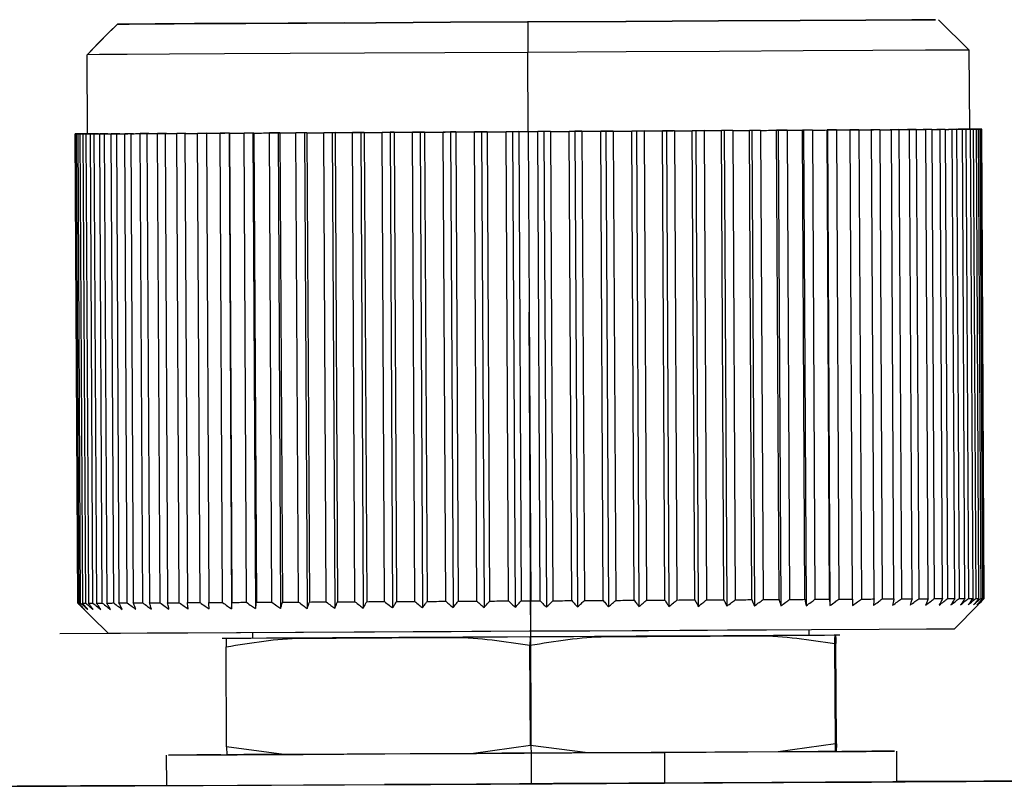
# Model space of a CAD drawing. Header units: millimetres. Extents: x -320 to 36, y 11 to 324.
# Tile 13 of 27: x -260 to -244, y 167 to 180. Entities that reach past the tile are written whole.
import ezdxf

# ---------------------------------------------------------------- set-up
doc = ezdxf.new("R2010")
doc.units = ezdxf.units.MM
doc.header["$PDSIZE"] = -1

msp = doc.modelspace()

# ---------------------------------------------------------------- linework, layer by layer
at = {"color": 7, "linetype": 'Continuous', "lineweight": 25}
for p, q in [((-258.148, 179.842), (-258.281, 179.708)), ((-254.41, 179.862), (-258.148, 179.842)), ((-258.148, 179.842), (-254.41, 179.862)), ((-254.41, 179.862), (-254.41, 179.862)), ((-254.41, 179.862), (-254.41, 179.862)), ((-251.409, 179.878), (-251.407, 179.378)), ((-244.157, 179.416), (-244.66, 179.914)), ((-258.281, 179.708), (-258.646, 179.34)), ((-258.297, 179.691), (-258.297, 179.691)), ((-258.639, 178.04), (-258.646, 179.34)), ((-251.4, 178.078), (-251.407, 179.378)), ((-244.15, 178.116), (-244.157, 179.416)), ((-258.11, 178.042), (-258.248, 178.041)), ((-258.207, 170.342), (-258.248, 178.041)), ((-258.163, 178.042), (-258.11, 178.042)), ((-258.163, 178.042), (-258.122, 170.342)), ((-257.885, 178.043), (-258.026, 178.043)), ((-257.985, 170.343), (-258.026, 178.043)), ((-257.928, 178.043), (-257.885, 178.043)), ((-257.928, 178.043), (-257.887, 170.343)), ((-257.629, 178.045), (-257.773, 178.044)), ((-257.732, 170.344), (-257.773, 178.044)), ((-257.662, 178.045), (-257.629, 178.045)), ((-257.662, 178.045), (-257.621, 170.345)), ((-257.342, 178.046), (-257.488, 178.045)), ((-257.447, 170.346), (-257.488, 178.045)), ((-257.365, 178.046), (-257.342, 178.046)), ((-257.365, 178.046), (-257.324, 170.346)), ((-257.026, 178.048), (-257.173, 178.047)), ((-257.133, 170.347), (-257.173, 178.047)), ((-257.039, 178.048), (-257.026, 178.048)), ((-257.039, 178.048), (-256.998, 170.348)), ((-256.683, 178.05), (-256.831, 178.049)), ((-256.79, 170.349), (-256.831, 178.049)), ((-256.686, 178.05), (-256.683, 178.05)), ((-256.686, 178.05), (-256.645, 170.35)), ((-256.314, 178.052), (-256.462, 178.051)), ((-256.421, 170.351), (-256.462, 178.051)), ((-256.307, 178.052), (-256.314, 178.052)), ((-256.314, 178.052), (-256.273, 170.246)), ((-256.307, 178.052), (-256.266, 170.352)), ((-255.922, 178.054), (-256.068, 178.053)), ((-256.028, 170.353), (-256.068, 178.053)), ((-255.904, 178.054), (-255.922, 178.054)), ((-255.922, 178.054), (-255.88, 170.249)), ((-255.904, 178.054), (-255.863, 170.354)), ((-255.507, 178.056), (-255.652, 178.055)), ((-255.611, 170.355), (-255.652, 178.055)), ((-255.479, 178.056), (-255.507, 178.056)), ((-255.507, 178.056), (-255.466, 170.251)), ((-255.479, 178.056), (-255.438, 170.356)), ((-255.072, 178.058), (-255.215, 178.057)), ((-255.174, 170.357), (-255.215, 178.057)), ((-255.034, 178.058), (-255.072, 178.058)), ((-255.072, 178.058), (-255.031, 170.253)), ((-255.034, 178.058), (-254.993, 170.358)), ((-254.62, 178.06), (-254.759, 178.06)), ((-254.718, 170.36), (-254.759, 178.06)), ((-254.571, 178.061), (-254.62, 178.06)), ((-254.62, 178.06), (-254.578, 170.255)), ((-254.571, 178.061), (-254.531, 170.361)), ((-254.151, 178.063), (-254.287, 178.062)), ((-254.246, 170.362), (-254.287, 178.062)), ((-254.093, 178.063), (-254.151, 178.063)), ((-254.151, 178.063), (-254.11, 170.258)), ((-254.093, 178.063), (-254.053, 170.363)), ((-253.669, 178.066), (-253.801, 178.065)), ((-253.76, 170.365), (-253.801, 178.065)), ((-253.602, 178.066), (-253.669, 178.066)), ((-253.669, 178.066), (-253.628, 170.26)), ((-253.602, 178.066), (-253.562, 170.366)), ((-253.177, 178.068), (-253.303, 178.067)), ((-253.262, 170.368), (-253.303, 178.067)), ((-253.101, 178.069), (-253.177, 178.068)), ((-253.177, 178.068), (-253.135, 170.263)), ((-253.101, 178.069), (-253.06, 170.369)), ((-252.675, 178.071), (-252.796, 178.07)), ((-252.755, 170.37), (-252.796, 178.07)), ((-252.59, 178.071), (-252.675, 178.071)), ((-252.675, 178.071), (-252.634, 170.266)), ((-252.59, 178.071), (-252.55, 170.371)), ((-252.168, 178.073), (-252.282, 178.073)), ((-252.242, 170.373), (-252.282, 178.073)), ((-252.075, 178.074), (-252.168, 178.073)), ((-252.168, 178.073), (-252.126, 170.268)), ((-252.075, 178.074), (-252.034, 170.374)), ((-251.656, 178.076), (-251.764, 178.076)), ((-251.723, 170.376), (-251.764, 178.076)), ((-251.555, 178.077), (-251.656, 178.076)), ((-251.656, 178.076), (-251.615, 170.271)), ((-251.555, 178.077), (-251.515, 170.377)), ((-251.4, 178.078), (-251.359, 170.378)), ((-251.143, 178.079), (-251.244, 178.078)), ((-251.203, 170.378), (-251.244, 178.078)), ((-251.035, 178.079), (-251.143, 178.079)), ((-251.143, 178.079), (-251.102, 170.274)), ((-251.035, 178.079), (-250.995, 170.38)), ((-250.632, 178.082), (-250.725, 178.081)), ((-250.684, 170.381), (-250.725, 178.081)), ((-250.517, 178.082), (-250.632, 178.082)), ((-250.632, 178.082), (-250.591, 170.277)), ((-250.517, 178.082), (-250.476, 170.382)), ((-250.124, 178.084), (-250.209, 178.084)), ((-250.168, 170.384), (-250.209, 178.084)), ((-250.003, 178.085), (-250.124, 178.084)), ((-250.124, 178.084), (-250.083, 170.279)), ((-250.003, 178.085), (-249.963, 170.385)), ((-249.623, 178.087), (-249.699, 178.087)), ((-249.658, 170.387), (-249.699, 178.087)), ((-249.496, 178.088), (-249.623, 178.087)), ((-249.623, 178.087), (-249.582, 170.282)), ((-249.496, 178.088), (-249.455, 170.388)), ((-249.13, 178.09), (-249.197, 178.089)), ((-249.156, 170.389), (-249.197, 178.089)), ((-248.999, 178.09), (-249.13, 178.09)), ((-249.13, 178.09), (-249.089, 170.284)), ((-248.999, 178.09), (-248.958, 170.39)), ((-248.648, 178.092), (-248.706, 178.092)), ((-248.665, 170.392), (-248.706, 178.092)), ((-248.512, 178.093), (-248.648, 178.092)), ((-248.648, 178.092), (-248.607, 170.287)), ((-248.512, 178.093), (-248.472, 170.393)), ((-248.18, 178.095), (-248.228, 178.094)), ((-248.187, 170.394), (-248.228, 178.094)), ((-248.04, 178.095), (-248.18, 178.095)), ((-248.18, 178.095), (-248.139, 170.29)), ((-248.04, 178.095), (-248, 170.395)), ((-247.727, 178.097), (-247.766, 178.097)), ((-247.725, 170.397), (-247.766, 178.097)), ((-247.585, 178.098), (-247.727, 178.097)), ((-247.727, 178.097), (-247.686, 170.292)), ((-247.585, 178.098), (-247.544, 170.398)), ((-247.293, 178.099), (-247.321, 178.099)), ((-247.28, 170.399), (-247.321, 178.099)), ((-247.148, 178.1), (-247.293, 178.099)), ((-247.293, 178.099), (-247.251, 170.294)), ((-247.148, 178.1), (-247.107, 170.4)), ((-246.878, 178.102), (-246.896, 178.101)), ((-246.855, 170.402), (-246.896, 178.101)), ((-246.731, 178.102), (-246.878, 178.102)), ((-246.878, 178.102), (-246.837, 170.297)), ((-246.731, 178.102), (-246.691, 170.402)), ((-246.485, 178.104), (-246.493, 178.104)), ((-246.452, 170.404), (-246.493, 178.104)), ((-246.338, 178.104), (-246.485, 178.104)), ((-246.485, 178.104), (-246.444, 170.299)), ((-246.338, 178.104), (-246.297, 170.405)), ((-245.969, 178.106), (-246.117, 178.106)), ((-246.117, 178.106), (-246.114, 178.106)), ((-246.073, 170.406), (-246.114, 178.106)), ((-245.969, 178.106), (-245.928, 170.407)), ((-245.626, 178.108), (-245.774, 178.108)), ((-245.774, 178.108), (-245.761, 178.108)), ((-245.72, 170.408), (-245.761, 178.108)), ((-245.626, 178.108), (-245.586, 170.408)), ((-245.312, 178.11), (-245.458, 178.109)), ((-245.458, 178.109), (-245.435, 178.109)), ((-245.394, 170.409), (-245.435, 178.109)), ((-245.312, 178.11), (-245.271, 170.41)), ((-245.027, 178.112), (-245.171, 178.111)), ((-245.171, 178.111), (-245.138, 178.111)), ((-245.097, 170.411), (-245.138, 178.111)), ((-245.027, 178.112), (-244.987, 170.412)), ((-244.774, 178.113), (-244.915, 178.112)), ((-244.915, 178.112), (-244.872, 178.112)), ((-244.831, 170.412), (-244.872, 178.112)), ((-244.774, 178.113), (-244.733, 170.413)), ((-244.552, 178.114), (-244.69, 178.113)), ((-244.69, 178.113), (-244.637, 178.114)), ((-244.597, 170.414), (-244.637, 178.114)), ((-244.552, 178.114), (-244.512, 170.414)), ((-244.364, 178.115), (-244.498, 178.114)), ((-244.498, 178.114), (-244.436, 178.115)), ((-244.395, 170.415), (-244.436, 178.115)), ((-244.364, 178.115), (-244.324, 170.415)), ((-244.211, 178.116), (-244.34, 178.115)), ((-244.34, 178.115), (-244.268, 178.116)), ((-244.227, 170.416), (-244.268, 178.116)), ((-244.092, 178.117), (-244.216, 178.116)), ((-244.216, 178.116), (-244.135, 178.116)), ((-244.211, 178.116), (-244.17, 170.416)), ((-244.136, 178.117), (-244.15, 178.116)), ((-244.15, 178.116), (-244.092, 178.117)), ((-244.095, 170.416), (-244.135, 178.116)), ((-244.038, 178.117), (-244.127, 178.117)), ((-244.127, 178.117), (-244.009, 178.117)), ((-244.009, 178.117), (-244.127, 178.116)), ((-244.127, 178.116), (-244.038, 178.117)), ((-244.092, 178.117), (-244.051, 170.417)), ((-243.977, 178.117), (-244.073, 178.117)), ((-244.073, 178.117), (-243.962, 178.117)), ((-243.962, 178.117), (-244.073, 178.117)), ((-244.073, 178.117), (-243.976, 178.117)), ((-243.951, 178.117), (-244.056, 178.117)), ((-244.056, 178.117), (-243.951, 178.117)), ((-243.997, 170.417), (-244.038, 178.117)), ((-244.009, 178.117), (-243.968, 170.417)), ((-243.936, 170.417), (-243.976, 178.117)), ((-243.951, 178.117), (-243.962, 178.117)), ((-243.962, 178.117), (-243.951, 178.117)), ((-243.962, 178.117), (-243.921, 170.417)), ((-243.91, 170.418), (-243.951, 178.117)), ((-258.839, 178.039), (-258.639, 178.04)), ((-258.639, 178.04), (-258.839, 178.039)), ((-258.839, 178.039), (-258.727, 178.039)), ((-258.727, 178.039), (-258.839, 178.039)), ((-258.798, 170.339), (-258.839, 178.039)), ((-258.839, 178.039), (-258.799, 170.339)), ((-258.839, 178.039), (-258.839, 178.039)), ((-258.727, 178.039), (-258.824, 178.039)), ((-258.824, 178.039), (-258.727, 178.039)), ((-258.824, 178.039), (-258.783, 170.339)), ((-258.792, 178.039), (-258.674, 178.039)), ((-258.673, 178.039), (-258.791, 178.039)), ((-258.751, 170.339), (-258.791, 178.039)), ((-258.674, 178.039), (-258.762, 178.039)), ((-258.762, 178.039), (-258.673, 178.039)), ((-258.762, 178.039), (-258.721, 170.339)), ((-258.708, 178.039), (-258.639, 178.04)), ((-258.584, 178.04), (-258.708, 178.039)), ((-258.667, 170.339), (-258.708, 178.039)), ((-258.639, 178.04), (-258.665, 178.04)), ((-258.665, 178.039), (-258.584, 178.04)), ((-258.665, 178.039), (-258.624, 170.339)), ((-258.46, 178.04), (-258.59, 178.04)), ((-258.549, 170.34), (-258.59, 178.04)), ((-258.532, 178.04), (-258.46, 178.04)), ((-258.532, 178.04), (-258.491, 170.34)), ((-258.302, 178.041), (-258.436, 178.041)), ((-258.395, 170.341), (-258.436, 178.041)), ((-258.364, 178.041), (-258.302, 178.041)), ((-258.364, 178.041), (-258.323, 170.341)), ((-258.799, 170.339), (-258.798, 170.339)), ((-251.356, 169.878), (-251.359, 170.378)), ((-244.407, 169.915), (-244.013, 170.313)), ((-243.921, 170.417), (-243.91, 170.418)), ((-255.928, 169.854), (-255.927, 169.761)), ((-246.785, 169.81), (-246.786, 169.902)), ((-246.785, 169.81), (-246.786, 169.902)), ((-251.363, 168.006), (-251.371, 169.649)), ((-246.355, 168.033), (-246.364, 169.676)), ((-246.339, 168.033), (-246.348, 169.676)), ((-256.355, 167.98), (-256.363, 169.623)), ((-246.355, 168.033), (-247.296, 167.899)), ((-246.351, 167.904), (-246.355, 168.033)), ((-246.339, 168.033), (-246.341, 167.905)), ((-255.415, 167.856), (-256.355, 167.98)), ((-256.355, 167.98), (-256.351, 167.851)), ((-252.301, 167.873), (-255.415, 167.856)), ((-251.363, 168.006), (-252.301, 167.873)), ((-250.42, 167.883), (-251.363, 168.006)), ((-247.296, 167.899), (-250.42, 167.883)), ((-249.163, 167.889), (-249.161, 167.389)), ((-245.344, 167.41), (-245.346, 167.91)), ((-257.346, 167.846), (-257.343, 167.346)), ((-249.75, 167.383), (-249.75, 167.383))]:
    msp.add_line(p, q, dxfattribs=at)
at = {"color": 7, "linetype": 'Continuous'}
for p, q in [((-251.344, 167.378), (-251.385, 175.113)), ((-251.357, 169.878), (-259.092, 169.837)), ((-251.357, 169.878), (-251.378, 169.878)), ((-251.357, 169.878), (-247.489, 169.899)), ((-251.357, 169.878), (-251.357, 169.878)), ((-251.344, 167.378), (-247.741, 167.397))]:
    msp.add_line(p, q, dxfattribs=at)
at = {"color": 7, "linetype": 'Continuous', "lineweight": 25, "flags": 128}
for points in [[(-258.297, 179.691), (-258.214, 179.776), (-258.148, 179.842)], [(-258.148, 179.842), (-257.953, 179.843), (-257.525, 179.845), (-256.879, 179.849), (-256.039, 179.853), (-255.034, 179.858), (-253.9, 179.864), (-252.677, 179.871), (-251.409, 179.878)], [(-251.41, 179.878), (-252.678, 179.872), (-253.901, 179.865), (-255.034, 179.859), (-256.039, 179.854), (-256.88, 179.849), (-257.525, 179.846), (-257.953, 179.843), (-258.148, 179.842)], [(-251.409, 179.878), (-249.794, 179.886), (-248.273, 179.894), (-246.933, 179.901), (-245.854, 179.907), (-245.098, 179.911), (-244.709, 179.913), (-244.709, 179.914), (-245.099, 179.912), (-245.855, 179.908), (-246.934, 179.902), (-248.273, 179.895), (-249.795, 179.887), (-251.41, 179.878)], [(-258.646, 179.34), (-258.451, 179.537), (-258.297, 179.691)], [(-251.407, 179.378), (-252.772, 179.37), (-254.089, 179.363), (-255.309, 179.357), (-256.39, 179.351), (-257.293, 179.346), (-257.985, 179.343), (-258.441, 179.341), (-258.646, 179.34)], [(-244.157, 179.416), (-244.339, 179.415), (-244.875, 179.412), (-245.739, 179.408), (-246.887, 179.402), (-248.261, 179.394), (-249.793, 179.386), (-251.407, 179.378)], [(-258.639, 178.04), (-258.434, 178.041), (-257.978, 178.043), (-257.286, 178.047), (-256.383, 178.051), (-255.302, 178.057), (-254.082, 178.063), (-252.765, 178.07), (-251.4, 178.078)], [(-258.364, 178.041), (-258.35, 178.041), (-258.336, 178.041), (-258.322, 178.041), (-258.307, 178.041), (-258.293, 178.041), (-258.278, 178.041), (-258.263, 178.041), (-258.248, 178.041)], [(-258.163, 178.042), (-258.146, 178.042), (-258.13, 178.042), (-258.113, 178.042), (-258.096, 178.042), (-258.079, 178.042), (-258.061, 178.042), (-258.044, 178.043), (-258.026, 178.043)], [(-257.928, 178.043), (-257.909, 178.043), (-257.89, 178.043), (-257.871, 178.043), (-257.852, 178.044), (-257.832, 178.044), (-257.813, 178.044), (-257.793, 178.044), (-257.773, 178.044)], [(-257.662, 178.045), (-257.641, 178.045), (-257.619, 178.045), (-257.598, 178.045), (-257.576, 178.045), (-257.554, 178.045), (-257.532, 178.045), (-257.51, 178.045), (-257.488, 178.045)], [(-257.365, 178.046), (-257.342, 178.046), (-257.318, 178.046), (-257.294, 178.046), (-257.271, 178.047), (-257.247, 178.047), (-257.222, 178.047), (-257.198, 178.047), (-257.173, 178.047)], [(-257.039, 178.048), (-257.014, 178.048), (-256.988, 178.048), (-256.962, 178.048), (-256.936, 178.048), (-256.91, 178.048), (-256.884, 178.049), (-256.858, 178.049), (-256.831, 178.049)], [(-256.686, 178.05), (-256.658, 178.05), (-256.631, 178.05), (-256.603, 178.05), (-256.575, 178.05), (-256.547, 178.05), (-256.519, 178.051), (-256.49, 178.051), (-256.462, 178.051)], [(-256.307, 178.052), (-256.277, 178.052), (-256.248, 178.052), (-256.218, 178.052), (-256.189, 178.052), (-256.159, 178.052), (-256.129, 178.053), (-256.099, 178.053), (-256.068, 178.053)], [(-255.904, 178.054), (-255.873, 178.054), (-255.842, 178.054), (-255.81, 178.054), (-255.779, 178.054), (-255.747, 178.055), (-255.716, 178.055), (-255.684, 178.055), (-255.652, 178.055)], [(-255.479, 178.056), (-255.446, 178.056), (-255.413, 178.056), (-255.381, 178.056), (-255.348, 178.057), (-255.315, 178.057), (-255.282, 178.057), (-255.248, 178.057), (-255.215, 178.057)], [(-255.034, 178.058), (-255, 178.058), (-254.966, 178.059), (-254.932, 178.059), (-254.897, 178.059), (-254.863, 178.059), (-254.828, 178.059), (-254.794, 178.06), (-254.759, 178.06)], [(-254.571, 178.061), (-254.536, 178.061), (-254.501, 178.061), (-254.465, 178.061), (-254.43, 178.061), (-254.394, 178.062), (-254.359, 178.062), (-254.323, 178.062), (-254.287, 178.062)], [(-254.093, 178.063), (-254.057, 178.063), (-254.021, 178.064), (-253.984, 178.064), (-253.948, 178.064), (-253.911, 178.064), (-253.875, 178.064), (-253.838, 178.065), (-253.801, 178.065)], [(-253.602, 178.066), (-253.565, 178.066), (-253.528, 178.066), (-253.491, 178.066), (-253.453, 178.067), (-253.416, 178.067), (-253.378, 178.067), (-253.341, 178.067), (-253.303, 178.067)], [(-253.101, 178.069), (-253.063, 178.069), (-253.025, 178.069), (-252.987, 178.069), (-252.949, 178.069), (-252.911, 178.07), (-252.873, 178.07), (-252.834, 178.07), (-252.796, 178.07)], [(-252.59, 178.071), (-252.552, 178.071), (-252.514, 178.072), (-252.475, 178.072), (-252.437, 178.072), (-252.398, 178.072), (-252.36, 178.072), (-252.321, 178.073), (-252.282, 178.073)], [(-252.075, 178.074), (-252.036, 178.074), (-251.997, 178.074), (-251.958, 178.075), (-251.919, 178.075), (-251.881, 178.075), (-251.842, 178.075), (-251.803, 178.075), (-251.764, 178.076)], [(-251.555, 178.077), (-251.536, 178.077), (-251.516, 178.077), (-251.497, 178.077), (-251.478, 178.077), (-251.458, 178.077), (-251.439, 178.077), (-251.419, 178.077), (-251.4, 178.078)], [(-251.4, 178.078), (-249.787, 178.086), (-248.254, 178.094), (-246.88, 178.102), (-245.732, 178.108), (-244.868, 178.112), (-244.332, 178.115), (-244.15, 178.116)], [(-251.4, 178.078), (-251.38, 178.078), (-251.361, 178.078), (-251.341, 178.078), (-251.322, 178.078), (-251.303, 178.078), (-251.283, 178.078), (-251.264, 178.078), (-251.244, 178.078)], [(-251.035, 178.079), (-250.997, 178.08), (-250.958, 178.08), (-250.919, 178.08), (-250.88, 178.08), (-250.841, 178.08), (-250.803, 178.081), (-250.764, 178.081), (-250.725, 178.081)], [(-250.517, 178.082), (-250.479, 178.082), (-250.44, 178.083), (-250.401, 178.083), (-250.363, 178.083), (-250.324, 178.083), (-250.286, 178.083), (-250.248, 178.084), (-250.209, 178.084)], [(-250.003, 178.085), (-249.965, 178.085), (-249.927, 178.085), (-249.889, 178.086), (-249.851, 178.086), (-249.813, 178.086), (-249.775, 178.086), (-249.737, 178.086), (-249.699, 178.087)], [(-249.496, 178.088), (-249.459, 178.088), (-249.421, 178.088), (-249.384, 178.088), (-249.346, 178.088), (-249.309, 178.089), (-249.272, 178.089), (-249.234, 178.089), (-249.197, 178.089)], [(-248.999, 178.09), (-248.962, 178.09), (-248.925, 178.091), (-248.888, 178.091), (-248.852, 178.091), (-248.815, 178.091), (-248.779, 178.091), (-248.742, 178.092), (-248.706, 178.092)], [(-248.512, 178.093), (-248.477, 178.093), (-248.441, 178.093), (-248.405, 178.093), (-248.37, 178.094), (-248.334, 178.094), (-248.299, 178.094), (-248.263, 178.094), (-248.228, 178.094)], [(-248.04, 178.095), (-248.006, 178.096), (-247.971, 178.096), (-247.937, 178.096), (-247.902, 178.096), (-247.868, 178.096), (-247.834, 178.096), (-247.8, 178.097), (-247.766, 178.097)], [(-247.585, 178.098), (-247.551, 178.098), (-247.518, 178.098), (-247.485, 178.098), (-247.452, 178.099), (-247.419, 178.099), (-247.386, 178.099), (-247.354, 178.099), (-247.321, 178.099)], [(-247.148, 178.1), (-247.116, 178.1), (-247.084, 178.1), (-247.052, 178.101), (-247.021, 178.101), (-246.99, 178.101), (-246.958, 178.101), (-246.927, 178.101), (-246.896, 178.101)], [(-246.731, 178.102), (-246.701, 178.103), (-246.671, 178.103), (-246.641, 178.103), (-246.611, 178.103), (-246.581, 178.103), (-246.552, 178.103), (-246.522, 178.103), (-246.493, 178.104)], [(-246.338, 178.104), (-246.309, 178.105), (-246.281, 178.105), (-246.253, 178.105), (-246.225, 178.105), (-246.197, 178.105), (-246.169, 178.105), (-246.141, 178.106), (-246.114, 178.106)], [(-245.969, 178.106), (-245.942, 178.107), (-245.916, 178.107), (-245.89, 178.107), (-245.864, 178.107), (-245.838, 178.107), (-245.812, 178.107), (-245.786, 178.107), (-245.761, 178.108)], [(-245.626, 178.108), (-245.602, 178.108), (-245.578, 178.109), (-245.553, 178.109), (-245.529, 178.109), (-245.505, 178.109), (-245.482, 178.109), (-245.458, 178.109), (-245.435, 178.109)], [(-245.312, 178.11), (-245.29, 178.11), (-245.268, 178.11), (-245.246, 178.11), (-245.224, 178.11), (-245.202, 178.111), (-245.181, 178.111), (-245.159, 178.111), (-245.138, 178.111)], [(-245.027, 178.112), (-245.007, 178.112), (-244.987, 178.112), (-244.968, 178.112), (-244.948, 178.112), (-244.929, 178.112), (-244.91, 178.112), (-244.891, 178.112), (-244.872, 178.112)], [(-244.774, 178.113), (-244.756, 178.113), (-244.739, 178.113), (-244.721, 178.113), (-244.704, 178.113), (-244.687, 178.113), (-244.67, 178.113), (-244.654, 178.114), (-244.637, 178.114)], [(-244.552, 178.114), (-244.537, 178.114), (-244.522, 178.114), (-244.507, 178.114), (-244.493, 178.114), (-244.478, 178.115), (-244.464, 178.115), (-244.45, 178.115), (-244.436, 178.115)], [(-244.364, 178.115), (-244.352, 178.115), (-244.339, 178.115), (-244.327, 178.115), (-244.315, 178.115), (-244.303, 178.115), (-244.291, 178.116), (-244.28, 178.116), (-244.268, 178.116)], [(-244.211, 178.116), (-244.201, 178.116), (-244.191, 178.116), (-244.181, 178.116), (-244.172, 178.116), (-244.162, 178.116), (-244.153, 178.116), (-244.144, 178.116), (-244.135, 178.116)], [(-244.038, 178.117), (-244.044, 178.117), (-244.05, 178.117), (-244.057, 178.117), (-244.064, 178.117), (-244.07, 178.117), (-244.078, 178.117), (-244.085, 178.117), (-244.092, 178.117)], [(-244.092, 178.117), (-244.085, 178.117), (-244.077, 178.117), (-244.07, 178.117), (-244.063, 178.117), (-244.057, 178.117), (-244.05, 178.117), (-244.044, 178.117), (-244.038, 178.117)], [(-243.977, 178.117), (-243.98, 178.117), (-243.983, 178.117), (-243.987, 178.117), (-243.991, 178.117), (-243.995, 178.117), (-244, 178.117), (-244.004, 178.117), (-244.009, 178.117)], [(-244.009, 178.117), (-244.004, 178.117), (-244, 178.117), (-243.995, 178.117), (-243.991, 178.117), (-243.987, 178.117), (-243.983, 178.117), (-243.98, 178.117), (-243.976, 178.117)], [(-258.792, 178.039), (-258.796, 178.039), (-258.801, 178.039), (-258.805, 178.039), (-258.809, 178.039), (-258.813, 178.039), (-258.817, 178.039), (-258.821, 178.039), (-258.824, 178.039)], [(-258.824, 178.039), (-258.821, 178.039), (-258.817, 178.039), (-258.813, 178.039), (-258.809, 178.039), (-258.805, 178.039), (-258.801, 178.039), (-258.796, 178.039), (-258.791, 178.039)], [(-258.708, 178.039), (-258.716, 178.039), (-258.723, 178.039), (-258.73, 178.039), (-258.737, 178.039), (-258.744, 178.039), (-258.75, 178.039), (-258.756, 178.039), (-258.762, 178.039)], [(-258.762, 178.039), (-258.756, 178.039), (-258.75, 178.039), (-258.744, 178.039), (-258.737, 178.039), (-258.73, 178.039), (-258.723, 178.039), (-258.716, 178.039), (-258.708, 178.039)], [(-258.665, 178.039), (-258.656, 178.039), (-258.647, 178.039), (-258.638, 178.039), (-258.629, 178.04), (-258.619, 178.04), (-258.61, 178.04), (-258.6, 178.04), (-258.59, 178.04)], [(-258.532, 178.04), (-258.521, 178.04), (-258.509, 178.04), (-258.497, 178.04), (-258.485, 178.04), (-258.473, 178.04), (-258.461, 178.04), (-258.448, 178.04), (-258.436, 178.041)], [(-258.295, 169.841), (-258.577, 170.12), (-258.799, 170.339)], [(-258.783, 170.339), (-258.78, 170.339), (-258.776, 170.339), (-258.772, 170.339), (-258.768, 170.339), (-258.764, 170.339), (-258.76, 170.339), (-258.755, 170.339), (-258.751, 170.339)], [(-258.721, 170.339), (-258.715, 170.339), (-258.709, 170.339), (-258.703, 170.339), (-258.696, 170.339), (-258.689, 170.339), (-258.682, 170.339), (-258.675, 170.339), (-258.667, 170.339)], [(-258.624, 170.339), (-258.615, 170.34), (-258.606, 170.34), (-258.597, 170.34), (-258.588, 170.34), (-258.578, 170.34), (-258.569, 170.34), (-258.559, 170.34), (-258.549, 170.34)], [(-258.491, 170.34), (-258.48, 170.34), (-258.468, 170.34), (-258.456, 170.34), (-258.445, 170.34), (-258.432, 170.34), (-258.42, 170.34), (-258.408, 170.341), (-258.395, 170.341)], [(-258.323, 170.341), (-258.31, 170.341), (-258.295, 170.341), (-258.281, 170.341), (-258.267, 170.341), (-258.252, 170.341), (-258.237, 170.341), (-258.222, 170.342), (-258.207, 170.342)], [(-258.122, 170.342), (-258.105, 170.342), (-258.089, 170.342), (-258.072, 170.342), (-258.055, 170.342), (-258.038, 170.342), (-258.021, 170.343), (-258.003, 170.343), (-257.985, 170.343)], [(-257.887, 170.343), (-257.869, 170.343), (-257.85, 170.343), (-257.83, 170.344), (-257.811, 170.344), (-257.791, 170.344), (-257.772, 170.344), (-257.752, 170.344), (-257.732, 170.344)], [(-257.621, 170.345), (-257.6, 170.345), (-257.579, 170.345), (-257.557, 170.345), (-257.535, 170.345), (-257.514, 170.345), (-257.492, 170.345), (-257.469, 170.345), (-257.447, 170.346)], [(-257.324, 170.346), (-257.301, 170.346), (-257.277, 170.346), (-257.254, 170.347), (-257.23, 170.347), (-257.206, 170.347), (-257.182, 170.347), (-257.157, 170.347), (-257.133, 170.347)], [(-256.998, 170.348), (-256.973, 170.348), (-256.947, 170.348), (-256.921, 170.348), (-256.895, 170.348), (-256.869, 170.349), (-256.843, 170.349), (-256.817, 170.349), (-256.79, 170.349)], [(-256.645, 170.35), (-256.618, 170.35), (-256.59, 170.35), (-256.562, 170.35), (-256.534, 170.35), (-256.506, 170.35), (-256.478, 170.351), (-256.45, 170.351), (-256.421, 170.351)], [(-256.266, 170.352), (-256.237, 170.352), (-256.207, 170.352), (-256.177, 170.352), (-256.148, 170.352), (-256.118, 170.353), (-256.088, 170.353), (-256.058, 170.353), (-256.028, 170.353)], [(-255.863, 170.354), (-255.832, 170.354), (-255.801, 170.354), (-255.769, 170.354), (-255.738, 170.354), (-255.706, 170.355), (-255.675, 170.355), (-255.643, 170.355), (-255.611, 170.355)], [(-255.438, 170.356), (-255.405, 170.356), (-255.373, 170.356), (-255.34, 170.357), (-255.307, 170.357), (-255.274, 170.357), (-255.241, 170.357), (-255.207, 170.357), (-255.174, 170.357)], [(-254.993, 170.358), (-254.959, 170.359), (-254.925, 170.359), (-254.891, 170.359), (-254.857, 170.359), (-254.822, 170.359), (-254.788, 170.359), (-254.753, 170.36), (-254.718, 170.36)], [(-254.531, 170.361), (-254.495, 170.361), (-254.46, 170.361), (-254.425, 170.361), (-254.389, 170.362), (-254.354, 170.362), (-254.318, 170.362), (-254.282, 170.362), (-254.246, 170.362)], [(-254.053, 170.363), (-254.016, 170.364), (-253.98, 170.364), (-253.944, 170.364), (-253.907, 170.364), (-253.87, 170.364), (-253.834, 170.365), (-253.797, 170.365), (-253.76, 170.365)], [(-253.562, 170.366), (-253.524, 170.366), (-253.487, 170.366), (-253.45, 170.367), (-253.412, 170.367), (-253.375, 170.367), (-253.338, 170.367), (-253.3, 170.367), (-253.262, 170.368)], [(-253.06, 170.369), (-253.022, 170.369), (-252.984, 170.369), (-252.946, 170.369), (-252.908, 170.369), (-252.87, 170.37), (-252.832, 170.37), (-252.794, 170.37), (-252.755, 170.37)], [(-252.55, 170.371), (-252.511, 170.372), (-252.473, 170.372), (-252.434, 170.372), (-252.396, 170.372), (-252.357, 170.372), (-252.319, 170.373), (-252.28, 170.373), (-252.242, 170.373)], [(-252.034, 170.374), (-251.995, 170.374), (-251.956, 170.374), (-251.917, 170.375), (-251.879, 170.375), (-251.84, 170.375), (-251.801, 170.375), (-251.762, 170.375), (-251.723, 170.376)], [(-251.515, 170.377), (-251.495, 170.377), (-251.476, 170.377), (-251.456, 170.377), (-251.437, 170.377), (-251.417, 170.377), (-251.398, 170.377), (-251.378, 170.378), (-251.359, 170.378)], [(-251.359, 170.378), (-251.34, 170.378), (-251.32, 170.378), (-251.301, 170.378), (-251.281, 170.378), (-251.262, 170.378), (-251.242, 170.378), (-251.223, 170.378), (-251.203, 170.378)], [(-250.995, 170.38), (-250.956, 170.38), (-250.917, 170.38), (-250.878, 170.38), (-250.839, 170.38), (-250.8, 170.381), (-250.762, 170.381), (-250.723, 170.381), (-250.684, 170.381)], [(-250.476, 170.382), (-250.438, 170.383), (-250.399, 170.383), (-250.361, 170.383), (-250.322, 170.383), (-250.284, 170.383), (-250.245, 170.384), (-250.207, 170.384), (-250.168, 170.384)], [(-249.963, 170.385), (-249.924, 170.385), (-249.886, 170.385), (-249.848, 170.386), (-249.81, 170.386), (-249.772, 170.386), (-249.734, 170.386), (-249.696, 170.386), (-249.658, 170.387)], [(-249.455, 170.388), (-249.418, 170.388), (-249.38, 170.388), (-249.343, 170.388), (-249.306, 170.389), (-249.268, 170.389), (-249.231, 170.389), (-249.194, 170.389), (-249.156, 170.389)], [(-248.958, 170.39), (-248.921, 170.391), (-248.884, 170.391), (-248.848, 170.391), (-248.811, 170.391), (-248.774, 170.391), (-248.738, 170.392), (-248.702, 170.392), (-248.665, 170.392)], [(-248.472, 170.393), (-248.436, 170.393), (-248.4, 170.393), (-248.364, 170.394), (-248.329, 170.394), (-248.293, 170.394), (-248.258, 170.394), (-248.223, 170.394), (-248.187, 170.394)], [(-248, 170.395), (-247.965, 170.396), (-247.93, 170.396), (-247.896, 170.396), (-247.861, 170.396), (-247.827, 170.396), (-247.793, 170.397), (-247.759, 170.397), (-247.725, 170.397)], [(-247.544, 170.398), (-247.511, 170.398), (-247.477, 170.398), (-247.444, 170.398), (-247.411, 170.399), (-247.378, 170.399), (-247.345, 170.399), (-247.313, 170.399), (-247.28, 170.399)], [(-247.107, 170.4), (-247.075, 170.4), (-247.043, 170.401), (-247.012, 170.401), (-246.98, 170.401), (-246.949, 170.401), (-246.917, 170.401), (-246.886, 170.401), (-246.855, 170.402)], [(-246.691, 170.402), (-246.66, 170.403), (-246.63, 170.403), (-246.6, 170.403), (-246.57, 170.403), (-246.541, 170.403), (-246.511, 170.403), (-246.482, 170.404), (-246.452, 170.404)], [(-246.297, 170.405), (-246.269, 170.405), (-246.24, 170.405), (-246.212, 170.405), (-246.184, 170.405), (-246.156, 170.405), (-246.128, 170.405), (-246.101, 170.406), (-246.073, 170.406)], [(-245.928, 170.407), (-245.902, 170.407), (-245.875, 170.407), (-245.849, 170.407), (-245.823, 170.407), (-245.797, 170.407), (-245.771, 170.407), (-245.745, 170.408), (-245.72, 170.408)], [(-245.586, 170.408), (-245.561, 170.409), (-245.537, 170.409), (-245.513, 170.409), (-245.489, 170.409), (-245.465, 170.409), (-245.441, 170.409), (-245.417, 170.409), (-245.394, 170.409)], [(-245.271, 170.41), (-245.249, 170.41), (-245.227, 170.41), (-245.205, 170.41), (-245.183, 170.411), (-245.161, 170.411), (-245.14, 170.411), (-245.118, 170.411), (-245.097, 170.411)], [(-244.987, 170.412), (-244.967, 170.412), (-244.947, 170.412), (-244.927, 170.412), (-244.907, 170.412), (-244.888, 170.412), (-244.869, 170.412), (-244.85, 170.412), (-244.831, 170.412)], [(-244.733, 170.413), (-244.715, 170.413), (-244.698, 170.413), (-244.68, 170.413), (-244.663, 170.413), (-244.646, 170.413), (-244.63, 170.414), (-244.613, 170.414), (-244.597, 170.414)], [(-244.512, 170.414), (-244.496, 170.414), (-244.481, 170.414), (-244.466, 170.414), (-244.452, 170.415), (-244.437, 170.415), (-244.423, 170.415), (-244.409, 170.415), (-244.395, 170.415)], [(-244.324, 170.415), (-244.311, 170.415), (-244.298, 170.415), (-244.286, 170.415), (-244.274, 170.416), (-244.262, 170.416), (-244.25, 170.416), (-244.239, 170.416), (-244.227, 170.416)], [(-244.17, 170.416), (-244.16, 170.416), (-244.15, 170.416), (-244.14, 170.416), (-244.131, 170.416), (-244.121, 170.416), (-244.112, 170.416), (-244.103, 170.416), (-244.095, 170.416)], [(-244.051, 170.417), (-244.044, 170.417), (-244.037, 170.417), (-244.029, 170.417), (-244.023, 170.417), (-244.016, 170.417), (-244.01, 170.417), (-244.003, 170.417), (-243.997, 170.417)], [(-243.968, 170.417), (-243.963, 170.417), (-243.959, 170.417), (-243.954, 170.417), (-243.95, 170.417), (-243.946, 170.417), (-243.943, 170.417), (-243.939, 170.417), (-243.936, 170.417)], [(-251.356, 169.878), (-252.663, 169.871), (-253.923, 169.864), (-255.092, 169.858), (-256.127, 169.852), (-256.993, 169.848), (-257.657, 169.845), (-258.096, 169.842), (-258.295, 169.841)], [(-248.669, 169.8), (-248.977, 169.798), (-249.297, 169.796), (-249.627, 169.795), (-249.965, 169.793), (-250.309, 169.791), (-250.659, 169.789), (-251.012, 169.787), (-251.367, 169.785)], [(-244.407, 169.915), (-244.457, 169.915), (-244.858, 169.912), (-245.637, 169.908), (-246.748, 169.902), (-248.127, 169.895), (-249.693, 169.886), (-251.356, 169.878)], [(-246.28, 169.813), (-246.374, 169.812), (-246.532, 169.811), (-246.753, 169.81), (-247.033, 169.808), (-247.37, 169.807), (-247.758, 169.805), (-248.193, 169.802), (-248.669, 169.8)], [(-254.172, 169.771), (-254.616, 169.768), (-255.021, 169.766), (-255.383, 169.764), (-255.699, 169.763), (-255.963, 169.761), (-256.173, 169.76), (-256.328, 169.759), (-256.424, 169.759)], [(-255.927, 169.762), (-255.955, 169.761), (-256.167, 169.76), (-256.323, 169.759), (-256.421, 169.759)], [(-251.367, 169.785), (-251.738, 169.783), (-252.107, 169.781), (-252.473, 169.779), (-252.832, 169.778), (-253.183, 169.776), (-253.525, 169.774), (-253.855, 169.772), (-254.172, 169.771)], [(-256.447, 167.851), (-256.841, 167.849), (-257.278, 167.847), (-257.309, 167.846), (-256.935, 167.848), (-256.18, 167.852), (-255.095, 167.858), (-253.755, 167.865), (-252.25, 167.873), (-250.684, 167.881), (-249.163, 167.889)], [(-255.415, 167.856), (-255.563, 167.856), (-255.703, 167.855), (-255.834, 167.854), (-255.956, 167.854), (-256.069, 167.853), (-256.172, 167.852), (-256.267, 167.852), (-256.351, 167.851)], [(-250.42, 167.883), (-250.654, 167.881), (-250.889, 167.88), (-251.124, 167.879), (-251.361, 167.878), (-251.597, 167.876), (-251.833, 167.875), (-252.067, 167.874), (-252.301, 167.873)], [(-249.163, 167.889), (-247.791, 167.897), (-246.661, 167.903), (-245.851, 167.907), (-245.415, 167.91), (-245.383, 167.91), (-245.757, 167.908), (-246.248, 167.905)], [(-246.351, 167.904), (-246.437, 167.904), (-246.532, 167.903), (-246.637, 167.903), (-246.751, 167.902), (-246.874, 167.902), (-247.006, 167.901), (-247.147, 167.9), (-247.296, 167.899)], [(-262.091, 167.317), (-258.983, 167.334), (-255.618, 167.351), (-252.019, 167.37), (-248.207, 167.39), (-244.205, 167.411), (-240.039, 167.433), (-235.734, 167.456), (-231.316, 167.48), (-227.705, 167.499)], [(-257.343, 167.346), (-257.307, 167.346), (-256.932, 167.348), (-256.177, 167.352), (-255.092, 167.358), (-253.752, 167.365), (-252.248, 167.373), (-250.682, 167.381), (-249.161, 167.389)], [(-249.75, 167.383), (-250.987, 167.377), (-252.104, 167.371), (-252.991, 167.366), (-253.562, 167.363), (-253.761, 167.362), (-253.569, 167.363), (-253.004, 167.366), (-252.121, 167.37), (-251.008, 167.376), (-249.772, 167.383)], [(-249.772, 167.383), (-248.536, 167.389), (-247.419, 167.395), (-246.532, 167.4), (-245.96, 167.403), (-245.761, 167.404), (-245.954, 167.403), (-246.519, 167.4), (-247.401, 167.396), (-248.515, 167.39), (-249.75, 167.383)], [(-249.161, 167.389), (-247.789, 167.397), (-246.659, 167.403), (-245.848, 167.407), (-245.412, 167.41), (-245.344, 167.41)], [(-227.705, 167.506), (-231.005, 167.488), (-235.429, 167.465), (-239.743, 167.442), (-243.92, 167.419), (-245.344, 167.412)], [(-257.343, 167.348), (-258.756, 167.34), (-261.883, 167.323)]]:
    msp.add_lwpolyline(points, dxfattribs=at)
at = {"color": 7, "linetype": 'Continuous', "lineweight": 25}
for points, knots in [([(-258.798, 170.339), (-258.777, 170.319), (-258.74, 170.284), (-258.702, 170.249), (-258.686, 170.234)], [0, 0, 0, 0, 0.56, 1, 1, 1, 1]), ([(-258.686, 170.234), (-258.704, 170.253), (-258.736, 170.288), (-258.769, 170.323), (-258.783, 170.339)], [0, 0, 0, 0, 0.56, 1, 1, 1, 1]), ([(-258.751, 170.339), (-258.728, 170.319), (-258.689, 170.284), (-258.649, 170.25), (-258.632, 170.234)], [0, 0, 0, 0, 0.56, 1, 1, 1, 1]), ([(-258.632, 170.234), (-258.649, 170.254), (-258.679, 170.289), (-258.708, 170.324), (-258.721, 170.339)], [0, 0, 0, 0, 0.56, 1, 1, 1, 1]), ([(-258.667, 170.339), (-258.644, 170.32), (-258.603, 170.285), (-258.561, 170.25), (-258.543, 170.235)], [0, 0, 0, 0, 0.56, 1, 1, 1, 1]), ([(-258.543, 170.235), (-258.558, 170.254), (-258.585, 170.289), (-258.612, 170.324), (-258.624, 170.339)], [0, 0, 0, 0, 0.56, 1, 1, 1, 1]), ([(-258.549, 170.34), (-258.525, 170.32), (-258.481, 170.285), (-258.438, 170.251), (-258.419, 170.235)], [0, 0, 0, 0, 0.56, 1, 1, 1, 1]), ([(-258.419, 170.235), (-258.432, 170.255), (-258.457, 170.29), (-258.481, 170.325), (-258.491, 170.34)], [0, 0, 0, 0, 0.56, 1, 1, 1, 1]), ([(-258.395, 170.341), (-258.37, 170.321), (-258.325, 170.286), (-258.28, 170.251), (-258.26, 170.236)], [0, 0, 0, 0, 0.56, 1, 1, 1, 1]), ([(-258.26, 170.236), (-258.272, 170.256), (-258.293, 170.29), (-258.314, 170.326), (-258.323, 170.341)], [0, 0, 0, 0, 0.56, 1, 1, 1, 1]), ([(-258.207, 170.342), (-258.181, 170.322), (-258.135, 170.287), (-258.089, 170.252), (-258.068, 170.237)], [0, 0, 0, 0, 0.56, 1, 1, 1, 1]), ([(-258.068, 170.237), (-258.078, 170.257), (-258.096, 170.291), (-258.114, 170.327), (-258.122, 170.342)], [0, 0, 0, 0, 0.56, 1, 1, 1, 1]), ([(-257.985, 170.343), (-257.959, 170.323), (-257.912, 170.288), (-257.864, 170.254), (-257.844, 170.238)], [0, 0, 0, 0, 0.56, 1, 1, 1, 1]), ([(-257.844, 170.238), (-257.852, 170.258), (-257.866, 170.293), (-257.881, 170.328), (-257.887, 170.343)], [0, 0, 0, 0, 0.56, 1, 1, 1, 1]), ([(-257.732, 170.344), (-257.705, 170.324), (-257.657, 170.29), (-257.609, 170.255), (-257.587, 170.24)], [0, 0, 0, 0, 0.56, 1, 1, 1, 1]), ([(-257.587, 170.24), (-257.594, 170.259), (-257.605, 170.294), (-257.616, 170.329), (-257.621, 170.345)], [0, 0, 0, 0, 0.56, 1, 1, 1, 1]), ([(-257.447, 170.346), (-257.42, 170.326), (-257.371, 170.291), (-257.322, 170.256), (-257.301, 170.241)], [0, 0, 0, 0, 0.56, 1, 1, 1, 1]), ([(-257.301, 170.241), (-257.305, 170.261), (-257.313, 170.296), (-257.321, 170.331), (-257.324, 170.346)], [0, 0, 0, 0, 0.56, 1, 1, 1, 1]), ([(-257.133, 170.347), (-257.105, 170.328), (-257.056, 170.293), (-257.007, 170.258), (-256.985, 170.243)], [0, 0, 0, 0, 0.56, 1, 1, 1, 1]), ([(-256.985, 170.243), (-256.987, 170.262), (-256.992, 170.297), (-256.996, 170.332), (-256.998, 170.348)], [0, 0, 0, 0, 0.56, 1, 1, 1, 1]), ([(-256.79, 170.349), (-256.763, 170.329), (-256.713, 170.294), (-256.664, 170.26), (-256.642, 170.245)], [0, 0, 0, 0, 0.56, 1, 1, 1, 1]), ([(-256.642, 170.245), (-256.642, 170.264), (-256.644, 170.299), (-256.645, 170.334), (-256.645, 170.35)], [0, 0, 0, 0, 0.56, 1, 1, 1, 1]), ([(-256.421, 170.351), (-256.394, 170.331), (-256.344, 170.296), (-256.295, 170.262), (-256.273, 170.246)], [0, 0, 0, 0, 0.56, 1, 1, 1, 1]), ([(-256.273, 170.246), (-256.272, 170.266), (-256.269, 170.301), (-256.267, 170.336), (-256.266, 170.352)], [0, 0, 0, 0, 0.56, 1, 1, 1, 1]), ([(-256.028, 170.353), (-256, 170.333), (-255.951, 170.298), (-255.902, 170.264), (-255.88, 170.249)], [0, 0, 0, 0, 0.56, 1, 1, 1, 1]), ([(-255.88, 170.249), (-255.877, 170.268), (-255.871, 170.303), (-255.865, 170.338), (-255.863, 170.354)], [0, 0, 0, 0, 0.56, 1, 1, 1, 1]), ([(-255.611, 170.355), (-255.584, 170.336), (-255.536, 170.301), (-255.487, 170.266), (-255.466, 170.251)], [0, 0, 0, 0, 0.56, 1, 1, 1, 1]), ([(-255.466, 170.251), (-255.46, 170.27), (-255.451, 170.305), (-255.442, 170.341), (-255.438, 170.356)], [0, 0, 0, 0, 0.56, 1, 1, 1, 1]), ([(-255.174, 170.357), (-255.147, 170.338), (-255.1, 170.303), (-255.052, 170.268), (-255.031, 170.253)], [0, 0, 0, 0, 0.56, 1, 1, 1, 1]), ([(-255.031, 170.253), (-255.024, 170.273), (-255.011, 170.308), (-254.999, 170.343), (-254.993, 170.358)], [0, 0, 0, 0, 0.56, 1, 1, 1, 1]), ([(-254.718, 170.36), (-254.692, 170.34), (-254.646, 170.305), (-254.599, 170.271), (-254.578, 170.255)], [0, 0, 0, 0, 0.56, 1, 1, 1, 1]), ([(-254.578, 170.255), (-254.569, 170.275), (-254.553, 170.31), (-254.538, 170.345), (-254.531, 170.361)], [0, 0, 0, 0, 0.56, 1, 1, 1, 1]), ([(-254.246, 170.362), (-254.221, 170.343), (-254.175, 170.308), (-254.13, 170.273), (-254.11, 170.258)], [0, 0, 0, 0, 0.56, 1, 1, 1, 1]), ([(-254.11, 170.258), (-254.099, 170.278), (-254.08, 170.313), (-254.061, 170.348), (-254.053, 170.363)], [0, 0, 0, 0, 0.56, 1, 1, 1, 1]), ([(-253.76, 170.365), (-253.736, 170.345), (-253.692, 170.31), (-253.647, 170.276), (-253.628, 170.26)], [0, 0, 0, 0, 0.56, 1, 1, 1, 1]), ([(-253.628, 170.26), (-253.616, 170.28), (-253.593, 170.315), (-253.571, 170.35), (-253.562, 170.366)], [0, 0, 0, 0, 0.56, 1, 1, 1, 1]), ([(-253.262, 170.368), (-253.239, 170.348), (-253.196, 170.313), (-253.154, 170.278), (-253.135, 170.263)], [0, 0, 0, 0, 0.56, 1, 1, 1, 1]), ([(-253.135, 170.263), (-253.121, 170.283), (-253.096, 170.318), (-253.071, 170.353), (-253.06, 170.369)], [0, 0, 0, 0, 0.56, 1, 1, 1, 1]), ([(-252.755, 170.37), (-252.733, 170.351), (-252.692, 170.316), (-252.652, 170.281), (-252.634, 170.266)], [0, 0, 0, 0, 0.56, 1, 1, 1, 1]), ([(-252.634, 170.266), (-252.618, 170.285), (-252.59, 170.32), (-252.562, 170.356), (-252.55, 170.371)], [0, 0, 0, 0, 0.56, 1, 1, 1, 1]), ([(-252.242, 170.373), (-252.22, 170.353), (-252.182, 170.318), (-252.143, 170.284), (-252.126, 170.268)], [0, 0, 0, 0, 0.56, 1, 1, 1, 1]), ([(-252.126, 170.268), (-252.109, 170.288), (-252.078, 170.323), (-252.047, 170.358), (-252.034, 170.374)], [0, 0, 0, 0, 0.56, 1, 1, 1, 1]), ([(-251.723, 170.376), (-251.703, 170.356), (-251.667, 170.321), (-251.631, 170.286), (-251.615, 170.271)], [0, 0, 0, 0, 0.56, 1, 1, 1, 1]), ([(-251.615, 170.271), (-251.596, 170.291), (-251.563, 170.326), (-251.529, 170.361), (-251.515, 170.377)], [0, 0, 0, 0, 0.56, 1, 1, 1, 1]), ([(-251.203, 170.378), (-251.185, 170.359), (-251.151, 170.324), (-251.117, 170.289), (-251.102, 170.274)], [0, 0, 0, 0, 0.56, 1, 1, 1, 1]), ([(-251.102, 170.274), (-251.082, 170.293), (-251.046, 170.329), (-251.01, 170.364), (-250.995, 170.38)], [0, 0, 0, 0, 0.56, 1, 1, 1, 1]), ([(-250.684, 170.381), (-250.667, 170.362), (-250.636, 170.327), (-250.604, 170.292), (-250.591, 170.277)], [0, 0, 0, 0, 0.56, 1, 1, 1, 1]), ([(-250.591, 170.277), (-250.569, 170.296), (-250.531, 170.331), (-250.493, 170.367), (-250.476, 170.382)], [0, 0, 0, 0, 0.56, 1, 1, 1, 1]), ([(-250.168, 170.384), (-250.152, 170.364), (-250.124, 170.329), (-250.096, 170.295), (-250.083, 170.279)], [0, 0, 0, 0, 0.56, 1, 1, 1, 1]), ([(-250.083, 170.279), (-250.06, 170.299), (-250.02, 170.334), (-249.98, 170.369), (-249.963, 170.385)], [0, 0, 0, 0, 0.56, 1, 1, 1, 1]), ([(-249.658, 170.387), (-249.644, 170.367), (-249.618, 170.332), (-249.593, 170.297), (-249.582, 170.282)], [0, 0, 0, 0, 0.56, 1, 1, 1, 1]), ([(-249.582, 170.282), (-249.558, 170.302), (-249.516, 170.337), (-249.474, 170.372), (-249.455, 170.388)], [0, 0, 0, 0, 0.56, 1, 1, 1, 1]), ([(-249.156, 170.389), (-249.144, 170.37), (-249.121, 170.335), (-249.099, 170.3), (-249.089, 170.284)], [0, 0, 0, 0, 0.56, 1, 1, 1, 1]), ([(-249.089, 170.284), (-249.064, 170.304), (-249.021, 170.339), (-248.977, 170.375), (-248.958, 170.39)], [0, 0, 0, 0, 0.56, 1, 1, 1, 1]), ([(-248.665, 170.392), (-248.654, 170.372), (-248.635, 170.337), (-248.616, 170.302), (-248.607, 170.287)], [0, 0, 0, 0, 0.56, 1, 1, 1, 1]), ([(-248.607, 170.287), (-248.582, 170.307), (-248.537, 170.342), (-248.491, 170.377), (-248.472, 170.393)], [0, 0, 0, 0, 0.56, 1, 1, 1, 1]), ([(-248.187, 170.394), (-248.178, 170.375), (-248.162, 170.34), (-248.146, 170.305), (-248.139, 170.29)], [0, 0, 0, 0, 0.56, 1, 1, 1, 1]), ([(-248.139, 170.29), (-248.113, 170.309), (-248.066, 170.344), (-248.02, 170.38), (-248, 170.395)], [0, 0, 0, 0, 0.56, 1, 1, 1, 1]), ([(-247.725, 170.397), (-247.718, 170.377), (-247.705, 170.342), (-247.692, 170.307), (-247.686, 170.292)], [0, 0, 0, 0, 0.56, 1, 1, 1, 1]), ([(-247.686, 170.292), (-247.66, 170.312), (-247.612, 170.347), (-247.565, 170.382), (-247.544, 170.398)], [0, 0, 0, 0, 0.56, 1, 1, 1, 1]), ([(-247.28, 170.399), (-247.275, 170.38), (-247.265, 170.345), (-247.256, 170.31), (-247.251, 170.294)], [0, 0, 0, 0, 0.56, 1, 1, 1, 1]), ([(-247.251, 170.294), (-247.224, 170.314), (-247.176, 170.349), (-247.128, 170.385), (-247.107, 170.4)], [0, 0, 0, 0, 0.56, 1, 1, 1, 1]), ([(-246.855, 170.402), (-246.852, 170.382), (-246.846, 170.347), (-246.839, 170.312), (-246.837, 170.297)], [0, 0, 0, 0, 0.56, 1, 1, 1, 1]), ([(-246.837, 170.297), (-246.809, 170.316), (-246.761, 170.351), (-246.712, 170.387), (-246.691, 170.402)], [0, 0, 0, 0, 0.56, 1, 1, 1, 1]), ([(-246.452, 170.404), (-246.451, 170.384), (-246.448, 170.349), (-246.445, 170.314), (-246.444, 170.299)], [0, 0, 0, 0, 0.56, 1, 1, 1, 1]), ([(-246.444, 170.299), (-246.416, 170.318), (-246.367, 170.354), (-246.319, 170.389), (-246.297, 170.405)], [0, 0, 0, 0, 0.56, 1, 1, 1, 1]), ([(-246.075, 170.301), (-246.048, 170.32), (-245.999, 170.356), (-245.95, 170.391), (-245.928, 170.407)], [0, 0, 0, 0, 0.56, 1, 1, 1, 1]), ([(-246.073, 170.406), (-246.074, 170.386), (-246.074, 170.351), (-246.075, 170.316), (-246.075, 170.301)], [0, 0, 0, 0, 0.56, 1, 1, 1, 1]), ([(-245.72, 170.408), (-245.722, 170.388), (-245.726, 170.353), (-245.73, 170.318), (-245.732, 170.302)], [0, 0, 0, 0, 0.56, 1, 1, 1, 1]), ([(-245.732, 170.302), (-245.705, 170.322), (-245.656, 170.357), (-245.607, 170.393), (-245.586, 170.408)], [0, 0, 0, 0, 0.56, 1, 1, 1, 1]), ([(-245.417, 170.304), (-245.389, 170.324), (-245.341, 170.359), (-245.293, 170.394), (-245.271, 170.41)], [0, 0, 0, 0, 0.56, 1, 1, 1, 1]), ([(-245.394, 170.409), (-245.398, 170.39), (-245.406, 170.354), (-245.413, 170.32), (-245.417, 170.304)], [0, 0, 0, 0, 0.56, 1, 1, 1, 1]), ([(-245.13, 170.306), (-245.103, 170.325), (-245.055, 170.361), (-245.008, 170.396), (-244.987, 170.412)], [0, 0, 0, 0, 0.56, 1, 1, 1, 1]), ([(-245.097, 170.411), (-245.103, 170.391), (-245.114, 170.356), (-245.125, 170.321), (-245.13, 170.306)], [0, 0, 0, 0, 0.56, 1, 1, 1, 1]), ([(-244.874, 170.307), (-244.847, 170.327), (-244.8, 170.362), (-244.754, 170.397), (-244.733, 170.413)], [0, 0, 0, 0, 0.56, 1, 1, 1, 1]), ([(-244.831, 170.412), (-244.839, 170.393), (-244.853, 170.357), (-244.867, 170.322), (-244.874, 170.307)], [0, 0, 0, 0, 0.56, 1, 1, 1, 1]), ([(-244.597, 170.414), (-244.606, 170.394), (-244.624, 170.359), (-244.641, 170.324), (-244.649, 170.308)], [0, 0, 0, 0, 0.56, 1, 1, 1, 1]), ([(-244.649, 170.308), (-244.623, 170.328), (-244.577, 170.363), (-244.532, 170.399), (-244.512, 170.414)], [0, 0, 0, 0, 0.56, 1, 1, 1, 1]), ([(-244.395, 170.415), (-244.407, 170.395), (-244.427, 170.36), (-244.448, 170.325), (-244.457, 170.309)], [0, 0, 0, 0, 0.56, 1, 1, 1, 1]), ([(-244.457, 170.309), (-244.432, 170.329), (-244.387, 170.364), (-244.343, 170.4), (-244.324, 170.415)], [0, 0, 0, 0, 0.56, 1, 1, 1, 1]), ([(-244.227, 170.416), (-244.241, 170.396), (-244.264, 170.361), (-244.288, 170.326), (-244.299, 170.31)], [0, 0, 0, 0, 0.56, 1, 1, 1, 1]), ([(-244.299, 170.31), (-244.275, 170.33), (-244.232, 170.365), (-244.189, 170.4), (-244.17, 170.416)], [0, 0, 0, 0, 0.56, 1, 1, 1, 1]), ([(-244.175, 170.311), (-244.152, 170.331), (-244.11, 170.366), (-244.069, 170.401), (-244.051, 170.417)], [0, 0, 0, 0, 0.56, 1, 1, 1, 1]), ([(-244.095, 170.416), (-244.11, 170.397), (-244.136, 170.361), (-244.163, 170.326), (-244.175, 170.311)], [0, 0, 0, 0, 0.56, 1, 1, 1, 1]), ([(-243.997, 170.417), (-244.014, 170.397), (-244.043, 170.362), (-244.073, 170.327), (-244.086, 170.311)], [0, 0, 0, 0, 0.56, 1, 1, 1, 1]), ([(-244.086, 170.311), (-244.064, 170.331), (-244.024, 170.366), (-243.985, 170.402), (-243.968, 170.417)], [0, 0, 0, 0, 0.56, 1, 1, 1, 1]), ([(-243.936, 170.417), (-243.954, 170.398), (-243.986, 170.362), (-244.018, 170.327), (-244.032, 170.312)], [0, 0, 0, 0, 0.56, 1, 1, 1, 1]), ([(-244.032, 170.312), (-244.011, 170.331), (-243.974, 170.367), (-243.937, 170.402), (-243.921, 170.417)], [0, 0, 0, 0, 0.56, 1, 1, 1, 1]), ([(-243.91, 170.418), (-243.93, 170.398), (-243.964, 170.362), (-243.999, 170.327), (-244.014, 170.312)], [0, 0, 0, 0, 0.56, 1, 1, 1, 1]), ([(-251.371, 169.649), (-250.957, 169.717), (-250.54, 169.786), (-250.113, 169.791), (-250.081, 169.791), (-249.972, 169.792), (-249.563, 169.794), (-248.87, 169.798), (-248.177, 169.801), (-247.762, 169.803), (-247.651, 169.804), (-247.2, 169.804), (-246.78, 169.74), (-246.364, 169.676)], [0, 0, 0, 0, 0.2492963, 0.2513873, 0.2552837, 0.2684927, 0.3165752, 0.4993986, 0.6828503, 0.730774, 0.7475534, 0.7494964, 1, 1, 1, 1]), ([(-246.364, 169.676), (-246.363, 169.742), (-246.362, 169.808), (-246.36, 169.811), (-246.36, 169.811), (-246.36, 169.811), (-246.359, 169.811), (-246.357, 169.811), (-246.355, 169.811), (-246.355, 169.811)], [0, 0, 0, 0, 0.422566, 0.42611, 0.432715, 0.455104, 0.536606, 0.846498, 1, 1, 1, 1]), ([(-246.353, 169.811), (-246.353, 169.811), (-246.353, 169.811), (-246.353, 169.811), (-246.351, 169.809), (-246.349, 169.742), (-246.348, 169.676)], [0, 0, 0, 0, 0.151108, 0.204014, 0.210141, 1, 1, 1, 1]), ([(-256.363, 169.623), (-255.951, 169.691), (-255.535, 169.76), (-255.109, 169.764), (-255.077, 169.764), (-254.968, 169.765), (-254.561, 169.767), (-253.87, 169.771), (-253.179, 169.775), (-252.765, 169.777), (-252.654, 169.777), (-252.205, 169.777), (-251.787, 169.713), (-251.371, 169.649)], [0, 0, 0, 0, 0.249296, 0.251387, 0.255284, 0.268493, 0.316575, 0.499399, 0.68285, 0.730774, 0.747553, 0.749496, 1, 1, 1, 1]), ([(-256.358, 169.758), (-256.358, 169.758), (-256.359, 169.758), (-256.36, 169.758), (-256.36, 169.758), (-256.361, 169.756), (-256.362, 169.689), (-256.363, 169.623)], [0, 0, 0, 0, 0.1936547, 0.3154996, 0.3581608, 0.3631007, 1, 1, 1, 1]), ([(-251.37, 169.777), (-251.37, 169.781), (-251.371, 169.792), (-251.371, 169.705), (-251.371, 169.649)], [0, 0, 0, 0, 0.356706, 1, 1, 1, 1])]:
    msp.add_open_spline(points, degree=3, knots=knots, dxfattribs=at)
at = {"color": 7, "linetype": 'Continuous'}
for p in [(-251.357, 169.878), (-251.357, 169.878), (-251.344, 167.378)]:
    msp.add_point(p, dxfattribs=at)

doc.saveas('drawing.dxf')
